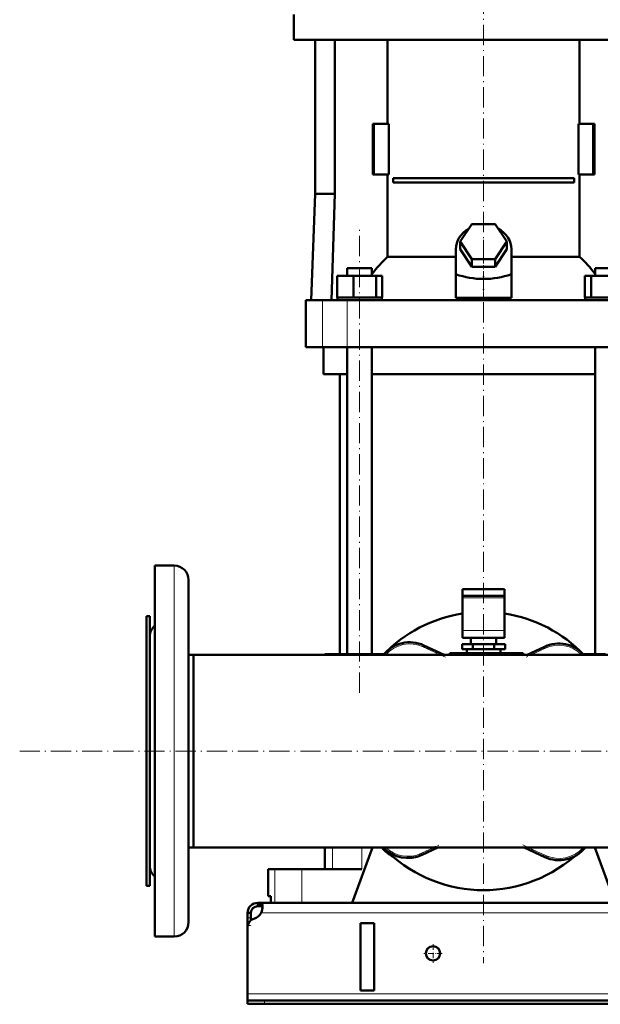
# Model space of a CAD drawing. Extents: x -1861 to 2179, y -1874 to 646.
# Tile 41 of 73: x -444 to -99, y -348 to 236. Entities that reach past the tile are written whole.
import ezdxf

# ---------------------------------------------------------------- set-up
doc = ezdxf.new("R2010")
doc.units = 0
doc.linetypes.add('DASHDOT', pattern=[18.5, 12, -3, 0.5, -3])

msp = doc.modelspace()

# ---------------------------------------------------------------- linework, layer by layer
at = {"color": 7, "linetype": 'DASHDOT', "lineweight": 18}
for p, q in [((-168.43, 270.43), (-168.43, 79.88)), ((-241.97, -162.75), (-241.97, 112.05)), ((-168.43, 105.9), (-168.43, -323.1)), ((-443.63, -197.35), (794.77, -197.35))]:
    msp.add_line(p, q, dxfattribs=at)
at = {"color": 7, "lineweight": 50}
for p, q in [((-280.93, 239.55), (-280.93, 224.55)), ((-280.93, 224.55), (-168.43, 224.55)), ((-268.43, 224.55), (-268.43, 133.15)), ((-256.73, 224.55), (-256.73, 133.15)), ((-225.38, 174.65), (-225.38, 224.55)), ((-168.43, 224.55), (-55.93, 224.55)), ((-111.48, 224.55), (-111.48, 174.65)), ((-233.51, 174.65), (-234.21, 174.65)), ((-234.21, 144.65), (-234.21, 174.65)), ((-224.67, 174.65), (-233.51, 174.65)), ((-233.51, 144.65), (-233.51, 174.65)), ((-224.67, 144.65), (-224.67, 174.65)), ((-112.2, 174.65), (-112.2, 144.65)), ((-103.36, 174.65), (-112.2, 174.65)), ((-103.36, 144.65), (-103.36, 174.65)), ((-102.66, 174.65), (-103.36, 174.65)), ((-102.66, 174.65), (-102.66, 144.65)), ((-234.21, 144.65), (-233.51, 144.65)), ((-233.51, 144.65), (-224.67, 144.65)), ((-225.38, 95.76), (-225.38, 144.65)), ((-222.09, 142.4), (-114.78, 142.4)), ((-222.09, 142.4), (-222.09, 139.9)), ((-114.78, 142.4), (-114.78, 139.9)), ((-112.2, 144.65), (-103.36, 144.65)), ((-111.48, 144.65), (-111.48, 95.76)), ((-103.36, 144.65), (-102.66, 144.65)), ((-114.78, 139.9), (-222.09, 139.9)), ((-268.43, 133.15), (-270.63, 70.15)), ((-256.73, 133.15), (-268.43, 133.15)), ((-256.73, 133.15), (-258.67, 70.15)), ((-182.29, 104.85), (-175.36, 115.24)), ((-175.36, 115.24), (-161.51, 115.24)), ((-161.51, 115.24), (-154.58, 104.85)), ((-184.93, 85.5), (-184.93, 100.35)), ((-175.36, 94.46), (-182.29, 104.85)), ((-182.29, 100.35), (-182.29, 104.85)), ((-175.36, 89.96), (-182.29, 100.35)), ((-154.58, 104.85), (-161.51, 94.46)), ((-154.58, 100.35), (-161.51, 89.96)), ((-154.58, 100.35), (-154.58, 104.85)), ((-151.93, 85.5), (-151.93, 100.35)), ((-225.38, 95.76), (-184.93, 95.76)), ((-161.51, 94.46), (-175.36, 94.46)), ((-175.36, 89.96), (-175.36, 94.46)), ((-161.51, 89.96), (-161.51, 94.46)), ((-151.93, 95.76), (-111.48, 95.76)), ((-249.27, 89.15), (-247.14, 89.15)), ((-249.27, 84.65), (-249.27, 89.15)), ((-247.14, 89.15), (-234.67, 89.15)), ((-234.67, 84.65), (-234.67, 89.15)), ((-161.51, 89.96), (-175.36, 89.96)), ((-102.2, 89.15), (-89.73, 89.15)), ((-102.2, 84.65), (-102.2, 89.15)), ((-255.36, 84.65), (-245.56, 84.65)), ((-255.36, 71.65), (-255.36, 84.65)), ((-245.56, 84.65), (-232.18, 84.65)), ((-245.56, 71.65), (-245.56, 84.65)), ((-232.18, 71.65), (-232.18, 84.65)), ((-232.18, 84.65), (-228.59, 84.65)), ((-228.59, 71.65), (-228.59, 84.65)), ((-184.93, 71.51), (-184.93, 85.5)), ((-151.93, 71.51), (-151.93, 85.5)), ((-108.28, 84.65), (-104.69, 84.65)), ((-108.28, 71.65), (-108.28, 84.65)), ((-104.69, 84.65), (-91.31, 84.65)), ((-104.69, 71.65), (-104.69, 84.65)), ((-273.93, 70.15), (-264, 70.15)), ((-273.93, 42.15), (-273.93, 70.15)), ((-264, 70.15), (-249.43, 70.15)), ((-255.36, 71.65), (-254.35, 71.65)), ((-255.17, 70.15), (-255.17, 71.65)), ((-254.35, 71.65), (-246.57, 71.65)), ((-249.43, 70.15), (-87.44, 70.15)), ((-246.57, 71.65), (-245.56, 71.65)), ((-245.56, 71.65), (-244.18, 71.65)), ((-244.18, 71.65), (-233.56, 71.65)), ((-233.56, 71.65), (-232.18, 71.65)), ((-232.18, 71.65), (-231.81, 71.65)), ((-231.81, 71.65), (-228.77, 71.65)), ((-228.96, 71.65), (-228.59, 71.65)), ((-228.77, 71.65), (-228.77, 70.15)), ((-184.93, 71.51), (-168.43, 71.51)), ((-168.43, 71.51), (-151.93, 71.51)), ((-108.28, 71.65), (-107.91, 71.65)), ((-108.1, 71.65), (-105.06, 71.65)), ((-108.1, 70.15), (-108.1, 71.65)), ((-105.06, 71.65), (-104.69, 71.65)), ((-104.69, 71.65), (-103.31, 71.65)), ((-103.31, 71.65), (-92.69, 71.65)), ((-264, 42.15), (-273.93, 42.15)), ((-249.43, 42.15), (-264, 42.15)), ((-263.43, 26.15), (-263.43, 42.15)), ((-87.44, 42.15), (-249.43, 42.15)), ((-249.27, -139.85), (-249.27, 42.15)), ((-234.67, -139.85), (-234.67, 42.15)), ((-102.2, -139.85), (-102.2, 42.15)), ((-249.27, 26.15), (-263.43, 26.15)), ((-253.78, -139.85), (-253.78, 26.15)), ((-168.43, 26.15), (-234.67, 26.15)), ((-102.2, 26.15), (-168.43, 26.15)), ((-351.93, -87.32), (-363.43, -87.32)), ((-363.43, -87.32), (-351.93, -87.32)), ((-363.43, -87.32), (-363.43, -307.38)), ((-343.43, -95.82), (-343.43, -298.88)), ((-180.93, -101.25), (-180.93, -105.25)), ((-168.43, -101.25), (-180.93, -101.25)), ((-155.93, -101.25), (-168.43, -101.25)), ((-155.93, -101.25), (-155.93, -105.25)), ((-180.93, -106.42), (-180.93, -105.25)), ((-168.43, -105.25), (-180.93, -105.25)), ((-180.93, -125.86), (-180.93, -106.42)), ((-155.93, -105.25), (-168.43, -105.25)), ((-155.93, -106.42), (-155.93, -105.25)), ((-155.93, -125.86), (-155.93, -106.42)), ((-366.43, -117.35), (-368.43, -117.35)), ((-368.43, -117.35), (-368.43, -159)), ((-366.43, -117.35), (-368.43, -117.35)), ((-366.43, -117.35), (-366.43, -159)), ((-180.93, -125.86), (-180.93, -130.25)), ((-155.93, -125.86), (-155.93, -130.25)), ((-366.43, -129.32), (-366.43, -265.38)), ((-174.79, -133.85), (-181.14, -133.85)), ((-181.14, -136.85), (-181.14, -133.85)), ((-180.93, -130.25), (-155.93, -130.25)), ((-175.93, -133.85), (-175.93, -130.25)), ((-162.08, -133.85), (-174.79, -133.85)), ((-174.79, -136.85), (-174.79, -133.85)), ((-155.73, -133.85), (-162.08, -133.85)), ((-162.08, -136.85), (-162.08, -133.85)), ((-160.93, -130.25), (-160.93, -133.85)), ((-155.73, -136.85), (-155.73, -133.85)), ((-260.39, -139.85), (-262.68, -139.85)), ((-262.68, -139.85), (-262.68, -140.2)), ((-258.05, -139.85), (-260.39, -139.85)), ((-240.68, -139.85), (-258.05, -139.85)), ((-227.6, -139.85), (-240.68, -139.85)), ((-203.79, -134.65), (-191.88, -140.2)), ((-188.43, -139.35), (-180.76, -139.35)), ((-188.43, -140.2), (-188.43, -139.35)), ((-174.79, -136.85), (-181.14, -136.85)), ((-173.93, -139.35), (-180.76, -139.35)), ((-180.76, -140.2), (-180.76, -139.35)), ((-178.43, -136.85), (-178.43, -139.35)), ((-178.43, -139.35), (-168.43, -139.35)), ((-162.08, -136.85), (-174.79, -136.85)), ((-173.93, -139.35), (-162.93, -139.35)), ((-173.93, -140.2), (-173.93, -139.35)), ((-168.43, -139.35), (-158.43, -139.35)), ((-159.37, -139.35), (-162.93, -139.35)), ((-162.93, -140.2), (-162.93, -139.35)), ((-155.73, -136.85), (-162.08, -136.85)), ((-159.37, -140.2), (-159.37, -139.35)), ((-159.37, -139.35), (-144.93, -139.35)), ((-158.43, -136.85), (-158.43, -139.35)), ((-144.93, -140.2), (-144.93, -139.35)), ((-142.57, -140.2), (-132.31, -135.42)), ((-96.19, -139.85), (-109.27, -139.85)), ((-340.43, -140.2), (-343.44, -140.2)), ((-340.43, -140.2), (-343.43, -140.2)), ((-262.69, -140.2), (-340.43, -140.2)), ((-340.43, -140.2), (-340.43, -169.95)), ((-340.43, -197.35), (-340.43, -140.2)), ((-340.43, -140.2), (-26.18, -140.2)), ((-368.43, -159), (-368.43, -277.35)), ((-366.43, -159), (-366.43, -277.35)), ((-340.43, -169.95), (-340.43, -254.5)), ((-340.43, -254.5), (-340.43, -197.35)), ((-340.43, -254.5), (-343.43, -254.5)), ((-340.43, -254.5), (643.57, -254.5)), ((-262.68, -254.5), (-262.68, -267.35)), ((-246.43, -287.35), (-234.39, -254.5)), ((-195.51, -254.5), (-204.94, -258.9)), ((-132.18, -260.19), (-144.37, -254.5)), ((-102.48, -254.5), (-90.43, -287.35)), ((-296.28, -267.35), (-292.23, -267.35)), ((-296.28, -283.35), (-296.28, -267.35)), ((-292.23, -267.35), (-276.19, -267.35)), ((-276.19, -267.35), (-240.68, -267.35)), ((-366.43, -277.35), (-368.43, -277.35)), ((-294.72, -283.35), (-296.28, -283.35)), ((-294.72, -283.35), (-294.72, -287.35)), ((-302.43, -287.35), (-302.43, -289.35)), ((-300.9, -287.35), (-302.43, -287.35)), ((-300.9, -289.35), (-302.43, -289.35)), ((-300.9, -287.35), (-300.9, -289.35)), ((604.03, -287.35), (-300.9, -287.35)), ((-292.23, -287.35), (-294.72, -287.35)), ((-276.19, -287.35), (-292.23, -287.35)), ((-246.43, -287.35), (-276.19, -287.35)), ((-308.43, -293.35), (-306.43, -293.35)), ((-308.43, -296.34), (-308.43, -293.35)), ((-308.43, -300.87), (-308.43, -296.34)), ((-306.43, -296.34), (-306.43, -293.35)), ((-306.43, -297.6), (-306.43, -296.34)), ((-308.43, -300.87), (-308.43, -301.6)), ((-308.43, -301.6), (-308.43, -341.35)), ((-241.43, -339.35), (-241.43, -299.35)), ((-233.43, -299.35), (-241.43, -299.35)), ((-233.43, -299.35), (-233.43, -339.35)), ((-351.93, -307.38), (-363.43, -307.38)), ((-308.43, -341.35), (-308.43, -345.35)), ((-233.43, -339.35), (-241.43, -339.35)), ((-308.43, -345.35), (-308.43, -347.35)), ((-308.43, -345.35), (-298.43, -345.35)), ((-308.43, -347.35), (-298.43, -347.35)), ((601.57, -345.35), (-298.43, -345.35)), ((-298.43, -347.35), (601.57, -347.35))]:
    msp.add_line(p, q, dxfattribs=at)
at = {"color": 7, "linetype": 'DASHDOT', "lineweight": 18, "ltscale": 0.419809}
msp.add_line((-168.43, 70.11), (-168.43, 86.9), dxfattribs=at)
at = {"color": 7, "lineweight": 18}
for p, q in [((-264, 42.15), (-264, 70.15)), ((-249.43, 42.15), (-249.43, 70.15)), ((-351.93, -87.32), (-351.93, -307.38)), ((-180.93, -106.42), (-155.93, -106.42)), ((-180.93, -125.86), (-155.93, -125.86)), ((-258.05, -139.85), (-258.05, -140.2)), ((-240.68, -139.85), (-240.68, -140.2)), ((-203.79, -134.65), (-204.21, -135.56)), ((-194.25, -140.2), (-204.21, -135.56)), ((-131.89, -136.32), (-140.2, -140.2)), ((-132.31, -135.42), (-131.89, -136.32)), ((-258.05, -254.5), (-258.05, -267.35)), ((-240.68, -254.5), (-240.68, -267.35)), ((-205.36, -257.99), (-197.88, -254.5)), ((-142, -254.5), (-131.76, -259.28)), ((-205.36, -257.99), (-204.94, -258.9)), ((-131.76, -259.28), (-132.18, -260.19)), ((-292.23, -267.35), (-292.23, -287.35)), ((-276.19, -267.35), (-276.19, -287.35)), ((-308.43, -296.34), (-306.43, -296.34)), ((603.54, -293.35), (-300.41, -293.35)), ((-308.43, -300.87), (-308.38, -300.87)), ((611.57, -341.35), (-308.43, -341.35)), ((-298.43, -345.35), (-298.43, -347.35))]:
    msp.add_line(p, q, dxfattribs=at)
at = {"color": 7, "linetype": 'DASHDOT', "lineweight": 18, "ltscale": 0.405685}
msp.add_line((-191.08, -141.68), (-205.79, -134.82), dxfattribs=at)
at = {"color": 7, "linetype": 'DASHDOT', "lineweight": 18, "ltscale": 0.351125}
msp.add_line((-130.48, -135.67), (-143.21, -141.6), dxfattribs=at)
at = {"color": 7, "linetype": 'DASHDOT', "lineweight": 18, "ltscale": 0.323464}
msp.add_line((-206.69, -258.61), (-194.96, -253.14), dxfattribs=at)
at = {"color": 7, "linetype": 'DASHDOT', "lineweight": 18, "ltscale": 0.415054}
msp.add_line((-145.2, -253.01), (-130.15, -260.03), dxfattribs=at)
at = {"color": 7, "linetype": 'DASHDOT', "lineweight": 18, "ltscale": 0.060001}
msp.add_line((-308.63, -300.87), (-306.23, -300.87), dxfattribs=at)
at = {"color": 7, "linetype": 'DASHDOT', "lineweight": 18, "ltscale": 0.27625}
for p, q in [((-198.43, -311.83), (-198.43, -322.88)), ((-192.91, -317.35), (-203.96, -317.35))]:
    msp.add_line(p, q, dxfattribs=at)
at = {"color": 7, "linetype": 'DASHDOT', "lineweight": 18, "ltscale": 0.060015}
msp.add_line((-298.43, -345.15), (-298.43, -347.55), dxfattribs=at)
at = {"color": 7, "lineweight": 50}
for points in [[(-299.56, -289.47), (-299.58, -289.02), (-299.63, -288.61), (-299.76, -288.14), (-299.95, -287.78), (-300.22, -287.52), (-300.53, -287.39), (-300.9, -287.35)], [(-299.6, -290.29), (-299.74, -289.91), (-299.97, -289.63), (-300.28, -289.44), (-300.69, -289.36), (-300.9, -289.35)], [(-300.41, -293.35), (-300.04, -292.36), (-299.78, -291.36), (-299.61, -290.38), (-299.56, -289.47)]]:
    msp.add_lwpolyline(points, dxfattribs=at)
msp.add_circle((-198.43, -317.35), 4.25, dxfattribs=at)
for centre, radius, start, end in [((-351.93, -95.82), 8.5, 0, 90), ((-351.93, -95.82), 8.5, 0, 90), ((-168.43, -197.35), 82.5, 98.71479, 136.15378), ((-168.43, -197.35), 82.5, 43.84622, 81.28531), ((-357.93, -129.32), 8.5, 130.32021, 180.00001), ((-212.24, -152.78), 20, 65, 141.04929), ((-123.86, -153.54), 20, 41.84225, 115), ((-213.14, -242.06), 20, 218.46711, 242.76758), ((-168.43, -197.35), 82.5, 223.84656, 310.75654), ((-213.39, -240.77), 20, 223.35883, 295), ((-123.73, -242.06), 20, 245, 321.53387), ((-357.93, -265.38), 8.5, 180.00001, 229.67979), ((-302.43, -293.35), 6, 90, 179.99999), ((-302.43, -293.35), 4, 90, 179.99999), ((-303.43, -301.6), 5, 105.0849, 179.99999), ((-306.56, -290.01), 7, 285.0849, 331.51297), ((-351.93, -298.88), 8.5, 270, 360), ((-351.93, -298.88), 8.5, 270, 0)]:
    msp.add_arc(centre, radius, start, end, dxfattribs=at)
at = {"color": 7, "lineweight": 18}
for centre, start, end in [((-212.24, -152.78), 65, 138.56739), ((-123.86, -153.54), 44.6031, 115), ((-213.39, -240.77), 226.27786, 295), ((-123.73, -242.06), 245, 319.09616)]:
    msp.add_arc(centre, 19, start, end, dxfattribs=at)
at = {"color": 7, "lineweight": 50}
for centre, major_axis, ratio, start_param, end_param in [((-168.43, 100.35), (-16.5, 0), 0.866025, 5.274709, 6.283185), ((-168.43, 100.35), (-16.5, 0), 0.866025, 3.141593, 4.150069), ((-186.09, 39.12), (0, 72.02), 0.882948, 0.666001, 0.869356), ((-150.86, 39.01), (-0.3, -72.14), 0.882782, 2.276636, 2.47978), ((-168.43, 228.42), (0, 145.74), 0.578018, 2.944446, 3.338739)]:
    msp.add_ellipse(centre, major_axis=major_axis, ratio=ratio, start_param=start_param, end_param=end_param, dxfattribs=at)

doc.saveas('drawing.dxf')
